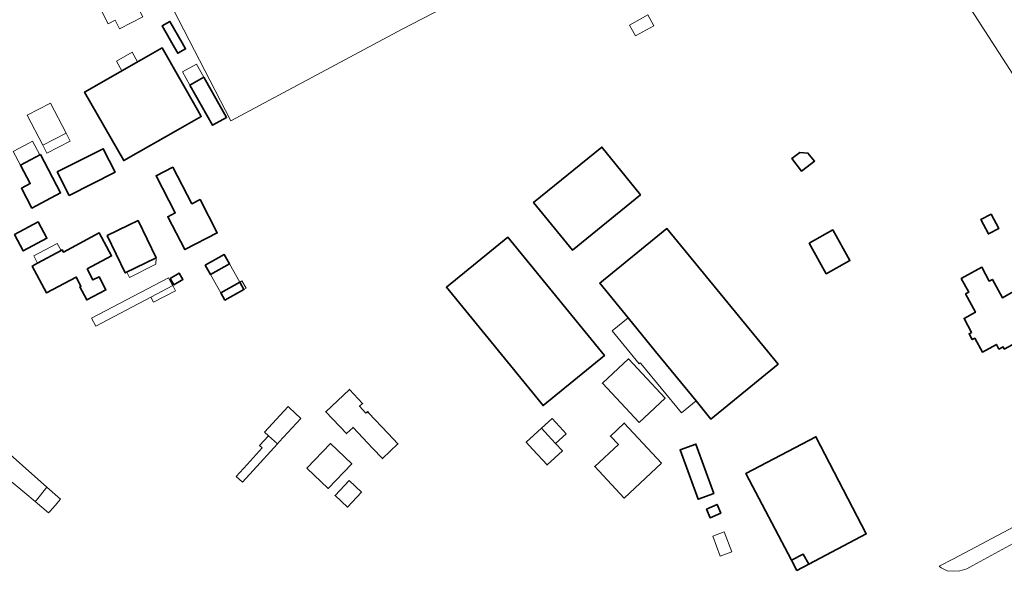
# Model space of a CAD drawing. Extents: x 147051 to 149075, y 463071 to 465537.
# Tile 7 of 229: x 147508 to 147735, y 463512 to 463639. Entities that reach past the tile are written whole.
import ezdxf

# ---------------------------------------------------------------- set-up
doc = ezdxf.new("R2010")
doc.units = 0
doc.header["$LTSCALE"] = 0.5
for name, color, linetype, lineweight in [('B-PV-GR-GRAS-GV', 252, 'CONTINUOUS', 13), ('B-PV-GR-GROENVOORZIENING-GV', 252, 'CONTINUOUS', 18), ('B-PV-OG-BEBOUWING-GV', 6, 'CONTINUOUS', 35), ('B-PV-OG-BEBOUWING_LUIFEL-GV', 6, 'CONTINUOUS', 18), ('B-PV-OG-TERREIN_ERF-GV', 252, 'CONTINUOUS', 18), ('B-PV-VH-HALFVERHARDING_GRASBETONSTEEN-GV', 252, 'CONTINUOUS', 18)]:
    doc.layers.add(name, color=color, linetype=linetype, lineweight=lineweight)

msp = doc.modelspace()

# ---------------------------------------------------------------- linework, layer by layer
at = {"layer": 'B-PV-GR-GRAS-GV', "flags": 128}
for points in [[(147614.882, 463646.609), (147603.315, 463668.773), (147605.927, 463670.132), (147653.821, 463695.044), (147654.251, 463696.014), (147654.084, 463697.556), (147647.187, 463711.612), (147644.018, 463712.55), (147628.469, 463703.853), (147545.447, 463660.348), (147539.726, 463657.268), (147538.117, 463656.403), (147537.537, 463653.029), (147536.913, 463651.669), (147543.177, 463641.201), (147556.374, 463615.602), (147595.923, 463636.733)], [(147744.097, 463680.944), (147729.896, 463673.63), (147728.482, 463672.963), (147714.991, 463666.591), (147711.832, 463665.099), (147767.628, 463578.731), (147784.192, 463589.195), (147794.66, 463596.504), (147773.051, 463630.935)]]:
    msp.add_lwpolyline(points, close=True, dxfattribs=at)
at = {"layer": 'B-PV-GR-GROENVOORZIENING-GV', "flags": 128}
msp.add_lwpolyline([(147496.355, 463546.595), (147490.03, 463551.927), (147488.837, 463550.539), (147488.749, 463548.711), (147488.685, 463547.387), (147488.66, 463546.885), (147488.66, 463546.883), (147504.811, 463533.104), (147508.87, 463529.697), (147511.266, 463527.686), (147511.514, 463528.001), (147513.897, 463531.029)], close=True, dxfattribs=at)
for points in [[(147743.48, 463525.264), (147723.174, 463514.497)], [(147727.601, 463512.893), (147741.976, 463520.748)], [(147723.174, 463514.497), (147719.851, 463512.76)], [(147719.851, 463512.76), (147720.289, 463512.349)], [(147726.194, 463512.192), (147727.601, 463512.893)], [(147720.289, 463512.349), (147721.693, 463511.729)], [(147721.693, 463511.729), (147723.151, 463511.583)], [(147723.151, 463511.583), (147724.563, 463511.718)], [(147724.563, 463511.718), (147726.194, 463512.192)]]:
    msp.add_lwpolyline(points, dxfattribs=at)
at = {"layer": 'B-PV-OG-BEBOUWING-GV', "flags": 128}
for points in [[(147543.37, 463632.52), (147544.147, 463631.163), (147545.934, 463632.185), (147545.157, 463633.543), (147542.312, 463638.517), (147540.524, 463637.494)], [(147535.687, 463629.651), (147522.656, 463622.223), (147531.688, 463606.378), (147544.719, 463613.807), (147549.571, 463616.573), (147548.715, 463618.074), (147540.539, 463632.417)], [(147550.176, 463625.632), (147546.937, 463623.803), (147552.163, 463614.549), (147555.402, 463616.378)], [(147516.354, 463603.798), (147519.089, 463598.373), (147529.689, 463603.716), (147526.954, 463609.142)], [(147650.953, 463598.528), (147642.017, 463609.5), (147626.261, 463596.697), (147635.196, 463585.726)], [(147690.389, 463605.748), (147691.079, 463606.279), (147689.529, 463608.112), (147687.69, 463608.238), (147685.847, 463606.891), (147688.091, 463603.977)], [(147510.485, 463595.431), (147517.117, 463598.933), (147512.448, 463607.776), (147507.849, 463605.348), (147510.09, 463601.103), (147508.057, 463600.029)], [(147543.024, 463604.915), (147539.135, 463602.909), (147543.56, 463594.33), (147541.851, 463593.449), (147545.777, 463585.837), (147553.252, 463589.693), (147549.277, 463597.399), (147547.4, 463596.431)], [(147511.972, 463592.236), (147506.492, 463589.334), (147508.49, 463585.561), (147513.97, 463588.463)], [(147527.855, 463589.104), (147532.03, 463580.469), (147539.147, 463583.91), (147534.973, 463592.545), (147532.812, 463591.5)], [(147731.866, 463594.031), (147729.475, 463592.813), (147731.181, 463589.465), (147733.572, 463590.683)], [(147648.043, 463570.089), (147654.381, 463562.345), (147663.729, 463550.923), (147667.16, 463546.731), (147682.657, 463559.383), (147657.012, 463590.718), (147641.515, 463578.065)], [(147689.821, 463587.371), (147693.768, 463580.27), (147699.23, 463583.307), (147695.283, 463590.407)], [(147523.224, 463581.388), (147528.867, 463584.408), (147526.039, 463589.693), (147517.754, 463585.258), (147517.486, 463585.76), (147517.228, 463585.622), (147511.745, 463582.687), (147510.572, 463582.059), (147513.894, 463575.853), (147520.713, 463579.503), (147521.787, 463577.393), (147521.559, 463577.274), (147523.138, 463574.244), (147527.577, 463576.556), (147525.999, 463579.586), (147524.572, 463578.843)], [(147620.299, 463588.707), (147606.147, 463577.14), (147628.456, 463549.847), (147642.587, 463561.398)], [(147550.493, 463582.226), (147551.709, 463580.07), (147556.076, 463582.534), (147554.861, 463584.689)], [(147542.392, 463579.147), (147543.203, 463577.753), (147545.315, 463578.982), (147544.504, 463580.375)], [(147555.038, 463574.167), (147559.406, 463576.63), (147558.437, 463578.349), (147554.069, 463575.886)], [(147650.597, 463545.969), (147656.578, 463551.585), (147648.117, 463560.595), (147642.136, 463554.979)], [(147587.916, 463548.438), (147587.574, 463548.116), (147586.08, 463549.705), (147586.773, 463550.356), (147583.762, 463553.558), (147578.299, 463548.42), (147583.046, 463543.371), (147584.582, 463544.815), (147589.099, 463540.011), (147591.357, 463537.609), (147594.935, 463540.973), (147592.677, 463543.375), (147588.16, 463548.179)], [(147626.1, 463539.725), (147629.348, 463536.152), (147632.898, 463539.38), (147631.333, 463541.101), (147629.649, 463542.952), (147628.098, 463544.658), (147624.549, 463541.431)], [(147655.77, 463536.549), (147647.184, 463545.784), (147643.991, 463542.816), (147645.822, 463540.846), (147640.359, 463535.766), (147647.113, 463528.501)], [(147689.721, 463513.196), (147703.016, 463520.207), (147691.376, 463542.636), (147675.244, 463534.189), (147685.79, 463514.119), (147688.486, 463515.536)], [(147573.946, 463535.411), (147578.839, 463530.707), (147584.295, 463536.382), (147579.402, 463541.086)], [(147667.868, 463529.558), (147663.701, 463540.958), (147660.032, 463539.617), (147664.199, 463528.217)], [(147583.659, 463532.51), (147580.43, 463529.082), (147583.284, 463526.394), (147586.513, 463529.822)], [(147666.125, 463525.947), (147666.981, 463523.966), (147669.446, 463525.032), (147668.59, 463527.012)], [(147688.486, 463515.536), (147685.79, 463514.119), (147687.023, 463511.773), (147689.721, 463513.196)]]:
    msp.add_lwpolyline(points, close=True, dxfattribs=at)
msp.add_lwpolyline([(147737.018, 463576.155), (147734.426, 463574.746), (147732.134, 463578.963), (147731.404, 463578.566), (147729.706, 463581.757), (147724.927, 463579.159), (147726.646, 463575.996), (147725.926, 463575.604), (147728.214, 463571.396), (147725.569, 463569.958), (147727.322, 463566.734), (147726.743, 463566.419), (147727.473, 463565.074), (147728.053, 463565.39), (147729.795, 463562.186), (147733.037, 463563.948), (147733.61, 463562.894), (147734.568, 463563.415), (147734.857, 463562.888), (147737.832, 463564.501)], dxfattribs=at)
at = {"layer": 'B-PV-OG-BEBOUWING_LUIFEL-GV', "flags": 128}
for points in [[(147533.362, 463644.842), (147526.42, 463641.283), (147528.107, 463637.97), (147529.716, 463638.795), (147530.716, 463636.843), (147536.077, 463639.592)], [(147648.406, 463637.692), (147649.785, 463635.167), (147654.025, 463637.482), (147652.645, 463640.007)], [(147533.602, 463631.391), (147530.006, 463629.341), (147531.266, 463627.131), (147534.862, 463629.181)], [(147548.449, 463628.69), (147545.21, 463626.86), (147546.937, 463623.803), (147550.176, 463625.632)], [(147518.367, 463612.7), (147514.788, 463619.625), (147509.429, 463616.856), (147513.007, 463609.931)], [(147513.007, 463609.931), (147513.934, 463608.138), (147519.293, 463610.907), (147518.367, 463612.7)], [(147507.849, 463605.348), (147512.289, 463607.692), (147510.613, 463610.867), (147509.757, 463610.415), (147506.173, 463608.523)], [(147510.916, 463584.383), (147511.745, 463582.687), (147517.228, 463585.622), (147516.344, 463587.244)], [(147533.046, 463579.37), (147539.07, 463582.452), (147539.147, 463583.91), (147532.394, 463580.645)], [(147558.437, 463578.349), (147556.076, 463582.534), (147551.709, 463580.07), (147554.069, 463575.886)], [(147537.941, 463574.887), (147542.975, 463577.534), (147542.94, 463577.6), (147542.189, 463579.029), (147542.033, 463579.325), (147524.274, 463569.987), (147525.216, 463568.195)], [(147558.437, 463578.349), (147559.406, 463576.63), (147559.904, 463576.911), (147558.934, 463578.629)], [(147543.595, 463576.355), (147542.975, 463577.534), (147537.941, 463574.887), (147538.561, 463573.708)], [(147650.852, 463559.703), (147650.978, 463559.549), (147660.352, 463548.146), (147663.729, 463550.923), (147654.381, 463562.345), (147648.043, 463570.089), (147644.389, 463567.098), (147650.606, 463559.502)], [(147565.056, 463542.875), (147567.138, 463540.974), (147567.573, 463541.45), (147572.514, 463546.862), (147569.814, 463549.414), (147569.598, 463549.618), (147564.175, 463543.679)], [(147628.098, 463544.658), (147629.649, 463542.952), (147631.333, 463541.101), (147633.785, 463543.331), (147633.09, 463544.095), (147630.55, 463546.888)], [(147561.58, 463534.887), (147567.138, 463540.974), (147565.056, 463542.875), (147563.032, 463540.658), (147563.655, 463540.089), (147560.121, 463536.219), (147557.614, 463533.473), (147559.073, 463532.141)], [(147670.258, 463520.661), (147667.603, 463519.671), (147669.301, 463515.116), (147671.956, 463516.106)]]:
    msp.add_lwpolyline(points, close=True, dxfattribs=at)
at = {"layer": 'B-PV-OG-TERREIN_ERF-GV', "flags": 128}
for points in [[(147543.37, 463632.52), (147540.524, 463637.494), (147542.312, 463638.517), (147545.157, 463633.543), (147545.934, 463632.185), (147544.147, 463631.163)], [(147535.687, 463629.651), (147540.539, 463632.417), (147548.715, 463618.074), (147549.571, 463616.573), (147544.719, 463613.807), (147531.688, 463606.378), (147522.656, 463622.223)], [(147550.176, 463625.632), (147555.402, 463616.378), (147552.163, 463614.549), (147546.937, 463623.803)], [(147516.354, 463603.798), (147526.954, 463609.142), (147529.689, 463603.716), (147519.089, 463598.373)], [(147650.953, 463598.528), (147635.196, 463585.726), (147626.261, 463596.697), (147642.017, 463609.5)], [(147690.389, 463605.748), (147688.091, 463603.977), (147685.847, 463606.891), (147687.69, 463608.238), (147689.529, 463608.112), (147691.079, 463606.279)], [(147507.849, 463605.348), (147512.448, 463607.776), (147517.117, 463598.933), (147510.485, 463595.431), (147508.057, 463600.029), (147510.09, 463601.103)], [(147543.024, 463604.915), (147547.4, 463596.431), (147549.277, 463597.399), (147553.252, 463589.693), (147545.777, 463585.837), (147541.851, 463593.449), (147543.56, 463594.33), (147539.135, 463602.909)], [(147511.972, 463592.236), (147513.97, 463588.463), (147508.49, 463585.561), (147506.492, 463589.334)], [(147527.855, 463589.104), (147532.812, 463591.5), (147534.973, 463592.545), (147539.147, 463583.91), (147532.03, 463580.469)], [(147731.866, 463594.031), (147733.572, 463590.683), (147731.181, 463589.465), (147729.475, 463592.813)], [(147648.043, 463570.089), (147641.515, 463578.065), (147657.012, 463590.718), (147682.657, 463559.383), (147667.16, 463546.731), (147663.729, 463550.923), (147654.381, 463562.345)], [(147689.821, 463587.371), (147695.283, 463590.407), (147699.23, 463583.307), (147693.768, 463580.27)], [(147523.224, 463581.388), (147524.572, 463578.843), (147525.999, 463579.586), (147527.577, 463576.556), (147523.138, 463574.244), (147521.559, 463577.274), (147521.787, 463577.393), (147520.713, 463579.503), (147513.894, 463575.853), (147510.572, 463582.059), (147511.745, 463582.687), (147517.228, 463585.622), (147517.486, 463585.76), (147517.754, 463585.258), (147526.039, 463589.693), (147528.867, 463584.408)], [(147620.299, 463588.707), (147642.587, 463561.398), (147628.456, 463549.847), (147606.147, 463577.14)], [(147550.493, 463582.226), (147554.861, 463584.689), (147556.076, 463582.534), (147551.709, 463580.07)], [(147542.392, 463579.147), (147544.504, 463580.375), (147545.315, 463578.982), (147543.203, 463577.753)], [(147554.069, 463575.886), (147558.437, 463578.349), (147559.406, 463576.63), (147555.038, 463574.167)], [(147650.597, 463545.969), (147642.136, 463554.979), (147648.117, 463560.595), (147656.578, 463551.585)], [(147587.916, 463548.438), (147588.16, 463548.179), (147592.677, 463543.375), (147594.935, 463540.973), (147591.357, 463537.609), (147589.099, 463540.011), (147584.582, 463544.815), (147583.046, 463543.371), (147578.299, 463548.42), (147583.762, 463553.558), (147586.773, 463550.356), (147586.08, 463549.705), (147587.574, 463548.116)], [(147626.1, 463539.725), (147624.549, 463541.431), (147628.098, 463544.658), (147629.649, 463542.952), (147631.333, 463541.101), (147632.898, 463539.38), (147629.348, 463536.152)], [(147655.77, 463536.549), (147647.113, 463528.501), (147640.359, 463535.766), (147645.822, 463540.846), (147643.991, 463542.816), (147647.184, 463545.784)], [(147685.79, 463514.119), (147675.244, 463534.189), (147691.376, 463542.636), (147703.016, 463520.207), (147689.721, 463513.196), (147687.023, 463511.773)], [(147573.946, 463535.411), (147579.402, 463541.086), (147584.295, 463536.382), (147578.839, 463530.707)], [(147667.868, 463529.558), (147664.199, 463528.217), (147660.032, 463539.617), (147663.701, 463540.958)], [(147583.659, 463532.51), (147586.513, 463529.822), (147583.284, 463526.394), (147580.43, 463529.082)], [(147668.59, 463527.012), (147669.446, 463525.032), (147666.981, 463523.966), (147666.125, 463525.947)]]:
    msp.add_lwpolyline(points, close=True, dxfattribs=at)
msp.add_lwpolyline([(147737.832, 463564.501), (147734.857, 463562.888), (147734.568, 463563.415), (147733.61, 463562.894), (147733.037, 463563.948), (147729.795, 463562.186), (147728.053, 463565.39), (147727.473, 463565.074), (147726.743, 463566.419), (147727.322, 463566.734), (147725.569, 463569.958), (147728.214, 463571.396), (147725.926, 463575.604), (147726.646, 463575.996), (147724.927, 463579.159), (147729.706, 463581.757), (147731.404, 463578.566), (147732.134, 463578.963), (147734.426, 463574.746), (147737.018, 463576.155)], dxfattribs=at)
at = {"layer": 'B-PV-VH-HALFVERHARDING_GRASBETONSTEEN-GV', "flags": 128}
msp.add_lwpolyline([(147514.614, 463525.399), (147515.848, 463526.812), (147517.071, 463528.213), (147513.897, 463531.029), (147511.514, 463528.001), (147511.266, 463527.686), (147514.351, 463525.097)], close=True, dxfattribs=at)

doc.saveas('drawing.dxf')
